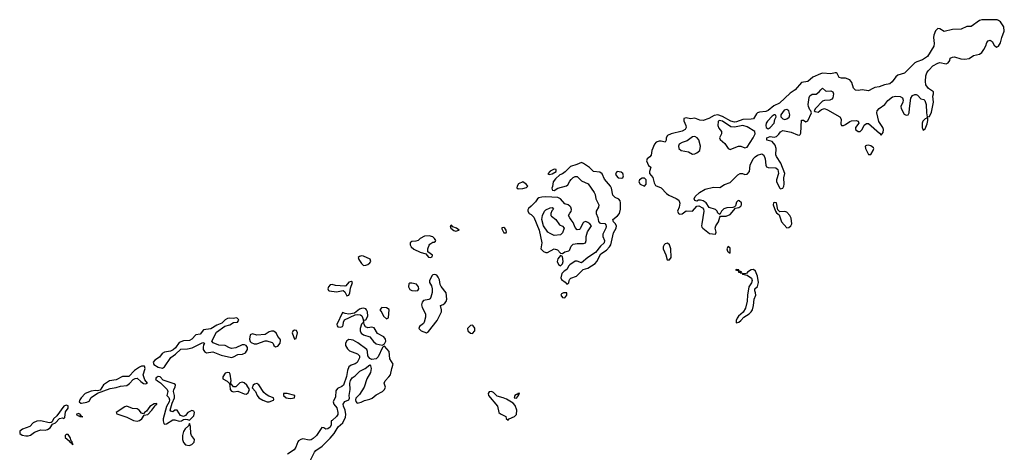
# Model space of a CAD drawing. Header units: inches. Extents: x 2396598 to 2566999, y 262085 to 451979.
# Tile 231 of 256: x 2554748 to 2564145, y 326349 to 330479. Entities that reach past the tile are written whole.
import ezdxf

# ---------------------------------------------------------------- set-up
doc = ezdxf.new("R2010")
doc.units = ezdxf.units.IN
doc.header["$MEASUREMENT"] = 0
for name, color, linetype in [('C5352', 7, 'Continuous'), ('C5362', 7, 'Continuous'), ('C5363', 7, 'Continuous')]:
    doc.layers.add(name, color=color, linetype=linetype)

msp = doc.modelspace()

# ---------------------------------------------------------------- linework, layer by layer
at = {"layer": 'C5352', "color": 5, "elevation": 20}
for points in [[(2559850, 329050.6), (2559810, 329032.7), (2559787.8, 329007.8), (2559802.2, 329002.2), (2559830, 329007.5), (2559868.7, 329030), (2559867.8, 329047.8)], [(2559550, 328930.8), (2559508.6, 328911.4), (2559495.5, 328890), (2559493.5, 328873.5), (2559504.8, 328864.8), (2559550, 328865.9), (2559583.8, 328876.2), (2559596.8, 328890), (2559581.6, 328910)], [(2559850, 328417.4), (2559810, 328437.8), (2559790, 328450.7), (2559747.4, 328510), (2559731.5, 328570), (2559737.9, 328610), (2559755.8, 328650), (2559770, 328662.8), (2559810, 328682.7), (2559830, 328687), (2559843.6, 328670), (2559826.6, 328653.4), (2559815.7, 328630), (2559817.6, 328610), (2559822.5, 328602.5), (2559863.6, 328570), (2559901.2, 328521.2), (2559930, 328508.2), (2559944.9, 328490), (2559930, 328445.1), (2559910, 328424.4)], [(2558870, 328515.8), (2558855.5, 328510), (2558863.6, 328490), (2558890, 328467), (2558910, 328460.8), (2558930, 328465.1), (2558941.3, 328470), (2558916.9, 328490), (2558882.7, 328502.7)], [(2559370, 328494.2), (2559350, 328491.9), (2559350, 328482.8), (2559370, 328442.6), (2559390, 328445.7), (2559395.6, 328450), (2559391.6, 328468.4), (2559377.6, 328490)], [(2558655.5, 328415.5), (2558610, 328413.3), (2558570, 328391.1), (2558550, 328371.1), (2558530, 328363.9), (2558490, 328359.9), (2558475.1, 328350), (2558473.9, 328330), (2558484.2, 328310), (2558509.1, 328289.1), (2558570, 328260.2), (2558625.1, 328245.1), (2558650, 328211.4), (2558670, 328208.3), (2558684.4, 328215.6), (2558686.2, 328230), (2558643.7, 328263.7), (2558642.8, 328290), (2558654.5, 328325.5), (2558662.7, 328337.3), (2558690, 328355), (2558704.4, 328355.6), (2558716.8, 328363.2), (2558718, 328370), (2558706.6, 328390), (2558690, 328406.6)], [(2558010, 328225.3), (2557990, 328219.6), (2557978.3, 328210), (2557984.5, 328190), (2558010, 328150.9), (2558030, 328133), (2558050, 328134.2), (2558070, 328142.6), (2558090, 328156.2), (2558100.6, 328170), (2558091.8, 328191.8), (2558030, 328221.1)], [(2559910, 328228.3), (2559884.6, 328195.4), (2559878.6, 328170), (2559890, 328141.8), (2559910, 328130.2), (2559930, 328148.7), (2559936.2, 328170), (2559930, 328219.3)], [(2557910, 327978.7), (2557890, 327972.9), (2557860.5, 327939.5), (2557850, 327935.7), (2557762.7, 327942.7), (2557730, 327952.4), (2557710, 327946.4), (2557695.6, 327930), (2557690.2, 327910), (2557694.6, 327894.6), (2557700.4, 327890), (2557770, 327880.3), (2557835, 327895), (2557850, 327881.5), (2557870, 327843.2), (2557890, 327850.2), (2557899.4, 327870), (2557903.6, 327916.4), (2557923.5, 327970)], [(2558710, 328047), (2558690, 328042.8), (2558683.7, 328036.3), (2558658.9, 327990), (2558659.8, 327970), (2558677.7, 327937.7), (2558685.3, 327910), (2558684.1, 327875.9), (2558671.4, 327828.6), (2558664.9, 327815), (2558653.8, 327806.2), (2558603.3, 327796.7), (2558590, 327782.2), (2558582.7, 327757.3), (2558587.8, 327730), (2558619.7, 327670), (2558620.1, 327639.9), (2558608.3, 327591.7), (2558600.3, 327579.7), (2558564, 327550), (2558558.9, 327530), (2558579.5, 327510), (2558630, 327490.4), (2558650, 327502), (2558731.3, 327608.7), (2558764.7, 327670), (2558772.8, 327690), (2558773.8, 327710), (2558765.2, 327750), (2558790, 327758.9), (2558806.8, 327773.2), (2558819.5, 327790), (2558824.8, 327810), (2558817.2, 327870), (2558770, 327930.7), (2558761, 327950), (2558754.2, 327994.2), (2558741.8, 328021.8), (2558730, 328038.9)], [(2558490, 327964.8), (2558470, 327962.6), (2558463.4, 327956.6), (2558457.7, 327930), (2558470, 327904.8), (2558490, 327894), (2558530, 327889.4), (2558547.6, 327892.4), (2558555.9, 327910), (2558554, 327930), (2558534.2, 327954.2)], [(2559970, 327872.4), (2559937.3, 327870), (2559919.6, 327860.4), (2559911.7, 327850), (2559930, 327827.8), (2559950, 327823.8), (2559970.9, 327850)], [(2558030, 327724.9), (2558010, 327722.3), (2557990, 327714.9), (2557944, 327676), (2557890, 327668.6), (2557853.7, 327673.7), (2557830, 327685.1), (2557774.9, 327570), (2557777.2, 327557.2), (2557785.7, 327545.7), (2557810, 327543.6), (2557830, 327550.7), (2557836.4, 327563.6), (2557837.1, 327590), (2557847.5, 327612.5), (2557950, 327662), (2557970, 327665.2), (2558001.3, 327661.3), (2558013.2, 327653.2), (2558030, 327611), (2558050, 327613.4), (2558070.4, 327650), (2558068.4, 327690), (2558058.4, 327710), (2558050, 327717.9)], [(2558202.8, 327730), (2558185.3, 327710), (2558204.4, 327684.4), (2558219.8, 327650), (2558250, 327624.6), (2558267.2, 327632.8), (2558273.7, 327713.7), (2558250, 327728.3)], [(2556812.9, 327632.9), (2556790, 327627.8), (2556751, 327631), (2556730, 327627.4), (2556707.4, 327612.6), (2556676.8, 327583.2), (2556630, 327563.1), (2556571.9, 327528.1), (2556503, 327517), (2556470, 327477.1), (2556430, 327469.1), (2556390, 327430.7), (2556370, 327417.6), (2556310, 327414.3), (2556270, 327396.6), (2556233.4, 327346.6), (2556212, 327328), (2556186.7, 327313.3), (2556130, 327306), (2556108.9, 327291.1), (2556082, 327258), (2556037.5, 327230), (2556021.8, 327210), (2556028.9, 327188.9), (2556070, 327163.3), (2556110, 327152.3), (2556130, 327166.6), (2556190, 327254.1), (2556234.2, 327285.8), (2556286, 327334), (2556350, 327337.3), (2556393.2, 327346.8), (2556495.9, 327395.9), (2556511.1, 327391.1), (2556503.5, 327376.5), (2556498.5, 327350), (2556500.3, 327330), (2556510.1, 327310), (2556530, 327298.9), (2556590, 327306.9), (2556670, 327276.6), (2556770, 327254.1), (2556790, 327259.6), (2556830, 327282), (2556874.5, 327285.5), (2556902.2, 327297.8), (2556921.2, 327330), (2556921.5, 327350), (2556908.9, 327368.9), (2556894.3, 327374.3), (2556870, 327374.4), (2556810, 327345.4), (2556770, 327340.4), (2556750, 327346.1), (2556710, 327369.9), (2556650, 327372.6), (2556594.2, 327394.2), (2556581.5, 327410), (2556625.1, 327494.9), (2556705.7, 327554.3), (2556753.7, 327566.3), (2556790, 327588.3), (2556827.8, 327592.2), (2556838.5, 327610), (2556835.6, 327615.6), (2556823, 327630)], [(2558030, 327606), (2558028.7, 327590), (2558010, 327571.3), (2557996.1, 327530), (2557998.2, 327510), (2558007.6, 327487.6), (2558030, 327469.3), (2558090, 327451.4), (2558126, 327406), (2558150, 327385), (2558207.5, 327372.5), (2558230, 327386), (2558241.7, 327410), (2558240.4, 327430), (2558222.8, 327450), (2558164.1, 327484.1), (2558130, 327536.2), (2558110, 327543.7), (2558070, 327538.5), (2558048.3, 327548.3), (2558036.2, 327570)], [(2557170, 327506.6), (2557150, 327506), (2557130, 327498.3), (2557090, 327474.3), (2557010, 327467.5), (2556970, 327479.9), (2556948.6, 327470), (2556941.6, 327430), (2556948.1, 327408.1), (2556957.6, 327397.6), (2556984.7, 327384.7), (2557010, 327386), (2557090, 327414.7), (2557107, 327413), (2557157.5, 327397.5), (2557167.8, 327387.8), (2557172.3, 327370), (2557190, 327355.4), (2557210, 327361.9), (2557234.3, 327390), (2557238.6, 327418.6), (2557235.1, 327430), (2557213.1, 327453.1), (2557195.2, 327490)], [(2557370, 327516), (2557354.3, 327505.7), (2557349.1, 327490), (2557370, 327428.9), (2557386, 327434), (2557400.6, 327490), (2557390, 327510.9)], [(2559070, 327561.2), (2559050, 327558.7), (2559023.4, 327530), (2559025.2, 327510), (2559050, 327487.2), (2559070, 327482.7), (2559090.7, 327509.3), (2559093.2, 327533.2), (2559077.2, 327557.2)], [(2555910, 327172.7), (2555890, 327161.7), (2555843.6, 327130), (2555790, 327072.7), (2555730, 327072.1), (2555670, 327041.5), (2555606.5, 327030), (2555548.2, 326991.8), (2555516.7, 326943.3), (2555490, 326936.1), (2555470, 326938.6), (2555430, 326931.7), (2555372.5, 326910), (2555334.2, 326870), (2555321.5, 326850), (2555315.6, 326830), (2555330, 326818.7), (2555338.4, 326818.4), (2555390, 326828.5), (2555410, 326837), (2555430, 326872), (2555490, 326912.2), (2555610, 326956.7), (2555670, 326966.7), (2555710, 326980.1), (2555770, 326986.6), (2555794.7, 327005.3), (2555830, 327044.5), (2555850, 327054), (2555870, 327056), (2555904.3, 327024.3), (2555930, 327007.3), (2555950, 327001.6), (2555967.6, 327010), (2555941.9, 327041.9), (2555925.8, 327090), (2555945.2, 327150), (2555937.6, 327170)], [(2556070, 327074.2), (2556050, 327059.7), (2556043.8, 327050), (2556045.7, 327045.7), (2556062.8, 327030), (2556092.8, 327012.8), (2556156.8, 326950), (2556161.4, 326930), (2556152.4, 326890), (2556171.6, 326871.6), (2556178.5, 326850), (2556175.8, 326830), (2556160.3, 326810), (2556150, 326786), (2556117.9, 326670), (2556116.4, 326650), (2556123.5, 326623.5), (2556130, 326616.2), (2556150, 326620.9), (2556210, 326658.6), (2556230, 326659), (2556270, 326646.1), (2556290.9, 326649.1), (2556310, 326660.9), (2556330, 326664.4), (2556350, 326663.1), (2556370, 326654.4), (2556410, 326696.8), (2556417.7, 326730), (2556410, 326743), (2556389.8, 326749.8), (2556352.2, 326730), (2556330, 326701.8), (2556310, 326689.4), (2556281.8, 326701.8), (2556250, 326753), (2556228.8, 326751.2), (2556210, 326734.5), (2556190, 326742.9), (2556185.4, 326750), (2556203.1, 326816.9), (2556224.5, 326870), (2556224.9, 326890), (2556216.2, 326930), (2556218.4, 326950), (2556231.9, 326970), (2556233.9, 326993.9), (2556222.7, 327002.7), (2556118.1, 327038.1), (2556090, 327068.9)], [(2556732.1, 327112.1), (2556710, 327103.2), (2556688.1, 327070), (2556687.8, 327050), (2556727.5, 327027.5), (2556746.3, 327010), (2556750, 326996.3), (2556757.3, 326997.3), (2556753.5, 326986.5), (2556755.8, 326950), (2556770, 326933), (2556790, 326927.9), (2556830, 326931.8), (2556890, 326906.9), (2556910, 326905), (2556930, 326917), (2556941.4, 326950), (2556914.4, 326990), (2556890.9, 327010.9), (2556870, 327018.3), (2556850, 327012), (2556810, 326973.2), (2556790, 326975.3), (2556770, 327000.5), (2556761.3, 327001.3), (2556759.6, 327010), (2556766.6, 327030), (2556756.4, 327096.4), (2556750, 327106.5)], [(2557010, 327005.3), (2556990, 326999.9), (2556976.6, 326990), (2556966.1, 326966.1), (2556999.7, 326930), (2557015.5, 326890), (2557030.3, 326870), (2557067.3, 326847.3), (2557110, 326830.9), (2557130, 326832.1), (2557170, 326847.8), (2557173.6, 326853.6), (2557169.7, 326870), (2557126.1, 326886.1), (2557100.4, 326900.4), (2557079.2, 326919.2), (2557030, 326994)], [(2557301.2, 326910), (2557264.2, 326910), (2557264.6, 326890), (2557291.8, 326870), (2557330, 326861.9), (2557350, 326865), (2557369.3, 326870), (2557372.6, 326890)], [(2559250.3, 326930.3), (2559230, 326925.4), (2559218.1, 326910), (2559221.4, 326890), (2559307.8, 326790), (2559321.5, 326730), (2559335.7, 326715.7), (2559386.8, 326690), (2559392.3, 326672.3), (2559410, 326655.5), (2559420.5, 326670), (2559470, 326691.5), (2559488.8, 326711.2), (2559491.2, 326750), (2559475.7, 326795.7), (2559456.8, 326816.8), (2559395.3, 326855.3), (2559363.5, 326870), (2559305.8, 326885.8), (2559270, 326920.7)], [(2559514.6, 326914.6), (2559501.1, 326910), (2559497.6, 326902.4), (2559490, 326902.4), (2559474.3, 326890), (2559467.6, 326867.6), (2559490, 326867.3), (2559508.1, 326890), (2559506.6, 326893.4), (2559510, 326893.4), (2559516.8, 326910)], [(2555190, 326798.8), (2555170, 326788.7), (2555102.4, 326697.6), (2555069.6, 326670), (2555058.6, 326641.4), (2555046.9, 326633.1), (2555028.6, 326631.4), (2554949.3, 326649.3), (2554910, 326645.6), (2554877.6, 326630), (2554845.3, 326594.7), (2554775.5, 326570), (2554747.8, 326550), (2554749.1, 326530), (2554772.9, 326512.9), (2554805, 326505), (2554830, 326505.5), (2554850, 326513.4), (2554890, 326539.9), (2554930, 326556.9), (2554950, 326562.6), (2554990, 326560.6), (2555014.2, 326565.8), (2555037.3, 326582.7), (2555061.4, 326618.6), (2555090, 326631.9), (2555127.5, 326672.5), (2555156.7, 326676.7), (2555170, 326670.8), (2555178, 326682), (2555184.6, 326735.4), (2555209.8, 326770), (2555211.4, 326791.4)], [(2556055.8, 326815.8), (2556030, 326810.5), (2555990, 326785), (2555957.1, 326742.9), (2555938.5, 326730), (2555930, 326716.9), (2555910, 326724.2), (2555889.5, 326750), (2555870, 326763.2), (2555825.8, 326765.8), (2555770, 326788.3), (2555750, 326784.5), (2555667.5, 326730), (2555675.4, 326715.4), (2555770, 326685.8), (2555833.9, 326653.9), (2555870, 326647.7), (2555890, 326652.1), (2555912.7, 326667.3), (2555936.9, 326703.1), (2555970, 326711.5), (2556010, 326750.2), (2556038, 326790), (2556040.3, 326799.7), (2556055.8, 326810)], [(2555310, 326721.1), (2555285.7, 326710), (2555310, 326698), (2555318.3, 326698.3), (2555323, 326690), (2555350, 326688.5), (2555333.6, 326693.6), (2555330, 326704), (2555324.7, 326704.7), (2555327.3, 326710)], [(2556370, 326622.7), (2556358.9, 326601.1), (2556326.1, 326573.9), (2556310.7, 326549.3), (2556300.8, 326510), (2556301.4, 326470), (2556310, 326442.4), (2556330, 326421.8), (2556364.9, 326415.1), (2556390, 326423.1), (2556414.5, 326445.5), (2556415.6, 326470), (2556386, 326510), (2556380.7, 326530), (2556377, 326597)], [(2555190, 326519.3), (2555182.7, 326510), (2555180.3, 326490), (2555219.5, 326459.5), (2555230, 326441.5), (2555239.9, 326439.9), (2555250, 326426.5), (2555255.1, 326424.9), (2555258, 326430), (2555252.5, 326432.5), (2555250, 326448.7), (2555242, 326442), (2555249.4, 326450), (2555239.7, 326459.7), (2555230, 326491), (2555218.3, 326510), (2555210, 326519)]]:
    msp.add_lwpolyline(points, close=True, dxfattribs=at)
for points in [[(2560000, 329071.6), (2559953.8, 329026.2), (2559930, 329007.8), (2559903.1, 328996.8), (2559860.6, 328959.4), (2559838.8, 328930), (2559834, 328885.9), (2559827.5, 328870), (2559830, 328857.3), (2559832.4, 328852.4), (2559850, 328846.7), (2559885.3, 328870), (2559967.3, 328892.7), (2559978.7, 328901.3), (2560000, 328936.9)], [(2560000, 328697.7), (2559998.9, 328698.9), (2559982, 328710), (2559950, 328719.7), (2559910, 328767.2), (2559882.9, 328782.9), (2559770, 328787.6), (2559730, 328784.1), (2559703.3, 328776.7), (2559690.9, 328769.1), (2559670, 328739.7), (2559630, 328699.6), (2559602.8, 328677.3), (2559597, 328663), (2559598, 328650), (2559611.6, 328630), (2559630, 328619.4), (2559653.9, 328593.9), (2559705.4, 328470), (2559732.4, 328350), (2559721.2, 328290), (2559746.1, 328266.1), (2559770, 328256.1), (2559784.3, 328255.7), (2559850, 328291.3), (2559880.4, 328280.4), (2559910, 328250.3), (2559930, 328246), (2559950, 328262.6), (2559990, 328272.6), (2559998.3, 328281.7), (2560000, 328286.6)], [(2560000, 328585.9), (2559986.9, 328610), (2560000, 328630.4)], [(2560000, 328137.2), (2559990.2, 328130), (2559970, 328094.5), (2559942.9, 328077.1), (2559923.4, 328056.6), (2559913.3, 328013.3), (2559918.7, 327998.7), (2559954.5, 327974.5), (2559970, 327954.9), (2559990, 327968), (2559991, 327990), (2560000, 328002.4)], [(2557511.7, 326250), (2557560.2, 326350), (2557573.5, 326366.5), (2557633.4, 326406.6), (2557710, 326482.7), (2557749.5, 326530), (2557787.4, 326592.6), (2557830.6, 326629.4), (2557856.3, 326683.7), (2557860.1, 326710), (2557855.7, 326750), (2557837.9, 326790), (2557836.7, 326810), (2557850, 326833.1), (2557888.4, 326851.6), (2557895.1, 326864.9), (2557893, 326893), (2557900.8, 326950), (2557898, 327010), (2557903.9, 327036.1), (2557921.4, 327058.6), (2557950, 327079.3), (2557995.2, 327124.8), (2558045.4, 327150), (2558090, 327183.8), (2558095.8, 327175.8), (2558103.2, 327150), (2558096.2, 327110), (2558062.3, 327050), (2558035, 326970), (2557990, 326900.8), (2557954.9, 326865.1), (2557951.4, 326850), (2557954.5, 326834.5), (2557970, 326817.8), (2558007.8, 326827.8), (2558037.9, 326842.1), (2558090, 326855.2), (2558113.3, 326866.7), (2558150, 326897.4), (2558210, 326929.1), (2558229.8, 326950), (2558238, 326970), (2558225.4, 327010), (2558236.4, 327030), (2558271.9, 327068.1), (2558285.5, 327090), (2558298.4, 327150), (2558312.2, 327190), (2558281.5, 327241.5), (2558275.7, 327310), (2558230, 327360.9), (2558220.5, 327359.5), (2558210, 327349.6), (2558170, 327259.8), (2558150, 327240.7), (2558110, 327234.8), (2558090, 327243.5), (2558069.8, 327269.8), (2558068.8, 327310), (2558061, 327330), (2557975.3, 327395.3), (2557930, 327419.8), (2557910, 327423.9), (2557890, 327425.4), (2557870, 327411.8), (2557856.9, 327390), (2557856.9, 327370), (2557876.3, 327336.3), (2557896.7, 327316.7), (2557972, 327290), (2557990.3, 327270), (2557992.6, 327250), (2557970, 327206.9), (2557950, 327194.7), (2557910, 327182.4), (2557890, 327165.1), (2557875.3, 327130), (2557865.8, 327074.2), (2557839.4, 326990), (2557823.1, 326976.9), (2557782.5, 326957.5), (2557764.8, 326935.2), (2557761.4, 326878.6), (2557740.8, 326830), (2557745, 326810), (2557774.6, 326774.6), (2557785, 326730), (2557782.8, 326710), (2557770.4, 326689.6), (2557730, 326654), (2557719.3, 326650), (2557719.8, 326610), (2557711.4, 326590), (2557690, 326572.4), (2557669.9, 326569.9), (2557650, 326584.2), (2557630, 326585.1), (2557579.8, 326510), (2557550, 326480.9), (2557530, 326468.4), (2557510, 326464.9), (2557450, 326477.3), (2557430, 326472.6), (2557410, 326459.8), (2557400.9, 326450), (2557382.7, 326397.3), (2557366.8, 326373.2), (2557304, 326330)]]:
    msp.add_lwpolyline(points, dxfattribs=at)
at = {"layer": 'C5362', "color": 5, "elevation": 20}
for points in [[(2563224.8, 330000), (2563192.5, 329967.5), (2563130, 329947.8), (2563110, 329932.6), (2563075.7, 329884.3), (2563054, 329866), (2563002.7, 329857.3), (2562950, 329836.2), (2562910, 329830), (2562890, 329822.8), (2562850, 329798.1), (2562790, 329809.7), (2562750, 329802), (2562726, 329806), (2562706.3, 329826.3), (2562690, 329877.8), (2562670, 329904.5), (2562630, 329919.2), (2562590, 329919), (2562570, 329927), (2562550, 329965.3), (2562541.6, 329970), (2562530, 329972.8), (2562490, 329960.9), (2562410, 329967.2), (2562390, 329963.2), (2562319.3, 329930), (2562271, 329889), (2562210, 329879.9), (2562150, 329810.5), (2562102, 329778), (2561998.4, 329681.6), (2561944.6, 329655.4), (2561890, 329613), (2561870, 329603.4), (2561810, 329595.6), (2561791.1, 329588.9), (2561780.4, 329579.6), (2561750, 329532.4), (2561730, 329528.2), (2561650, 329527.4), (2561590, 329503.4), (2561570, 329501.2), (2561533.9, 329510), (2561455.3, 329555.2), (2561410, 329569.2), (2561376, 329564), (2561325.6, 329534.4), (2561270, 329517.7), (2561240.1, 329520.1), (2561190, 329539.1), (2561150, 329532.3), (2561110, 329542), (2561085.5, 329534.5), (2561086.4, 329513.6), (2561105.8, 329470), (2561109.3, 329450), (2561100.2, 329430), (2561070, 329415.5), (2560964.9, 329390), (2560930, 329371.9), (2560916.9, 329350), (2560917.6, 329330), (2560910, 329309.7), (2560870, 329319.8), (2560850, 329319), (2560824, 329310), (2560806.9, 329290), (2560779.6, 329230), (2560773.7, 329186.3), (2560761.3, 329170), (2560735.3, 329150), (2560730.2, 329130), (2560750, 329087.7), (2560771, 329070), (2560758.8, 329030), (2560759.5, 329010), (2560791.7, 328971.7), (2560802.2, 328922.2), (2560816.7, 328896.7), (2560870, 328873.1), (2560920.3, 328820.3), (2560943.4, 328803.4), (2561013.3, 328773.3), (2561037.5, 328757.5), (2561047.6, 328727.6), (2561042.6, 328690), (2561027.3, 328650), (2561034.9, 328630), (2561050, 328623.2), (2561070, 328624.7), (2561110, 328653.1), (2561170, 328650.3), (2561210, 328699.7), (2561230, 328701.5), (2561263.6, 328683.6), (2561274.5, 328670), (2561278.9, 328650), (2561257.5, 328530), (2561255.1, 328510), (2561259.3, 328499.3), (2561267.1, 328487.1), (2561330, 328438.2), (2561390, 328430.6), (2561396.5, 328450), (2561385.2, 328490), (2561392.1, 328510), (2561417.7, 328550), (2561430, 328594), (2561438, 328602), (2561490, 328602.5), (2561530, 328618.1), (2561580.9, 328679.1), (2561610, 328685.8), (2561630, 328698), (2561638, 328710), (2561635.4, 328730), (2561615.8, 328750), (2561610, 328753.2), (2561601.6, 328750), (2561590, 328737), (2561579.3, 328700.7), (2561569, 328691), (2561554.4, 328685.6), (2561497.1, 328682.9), (2561467.2, 328672.8), (2561444.9, 328650), (2561430, 328618), (2561410, 328632.3), (2561403.8, 328650), (2561387.4, 328667.4), (2561326.8, 328686.8), (2561298.3, 328730), (2561270, 328749.9), (2561244.7, 328755.3), (2561225.6, 328754.4), (2561210, 328747.7), (2561192.2, 328752.2), (2561184.6, 328770), (2561195.5, 328790), (2561236.1, 328830), (2561290, 328861.6), (2561370, 328879.9), (2561430, 328878), (2561475.4, 328904.6), (2561530, 328923.5), (2561602.7, 328997.3), (2561624, 329010), (2561646.8, 329010), (2561670, 329002.5), (2561690, 329004.2), (2561712.9, 329030), (2561719.9, 329090), (2561749.4, 329150.6), (2561766, 329170), (2561790, 329185.6), (2561830, 329199.5), (2561850, 329185.3), (2561863.6, 329150), (2561869, 329089), (2561875, 329075), (2561890, 329066.4), (2561963.1, 329063.1), (2561982.3, 329050), (2561991.3, 329010), (2561971.5, 328950), (2561970.2, 328930), (2562003.9, 328870), (2562010, 328865.5), (2562031.1, 328868.9), (2562041.5, 328890), (2562044.9, 328910), (2562041.6, 328970), (2562049.7, 329010.3), (2562013, 329110), (2561971.5, 329171.5), (2561966.2, 329190), (2561968.7, 329250), (2561959.4, 329279.4), (2561930, 329315.5), (2561878.5, 329330), (2561879, 329350), (2561910, 329362.9), (2561950, 329358.8), (2561970, 329363.1), (2561994.4, 329385.6), (2562010, 329409.5), (2562030, 329421.9), (2562110, 329406), (2562170, 329379.8), (2562190, 329377.8), (2562197.4, 329382.6), (2562204.4, 329395.6), (2562210, 329520.5), (2562230, 329520.7), (2562250, 329503.8), (2562270, 329512.4), (2562305.1, 329590), (2562299.6, 329610), (2562290, 329618.7), (2562276.3, 329650), (2562274.5, 329670), (2562283.7, 329736.3), (2562290, 329750.5), (2562310, 329767.3), (2562350, 329768.5), (2562379.3, 329790), (2562392.7, 329810), (2562410, 329824.9), (2562439.2, 329799.2), (2562450, 329795.8), (2562490, 329798.4), (2562510, 329790.3), (2562514.3, 329770), (2562507.7, 329732.3), (2562499.8, 329720.2), (2562480.7, 329710), (2562430, 329707.7), (2562410, 329700.3), (2562342.3, 329630), (2562330.5, 329610), (2562340.8, 329600.8), (2562370, 329596.9), (2562399.7, 329620.3), (2562430, 329629.4), (2562458.6, 329618.6), (2562574.4, 329550), (2562587.4, 329530), (2562585.4, 329485.4), (2562590.2, 329470.2), (2562610, 329470.1), (2562630, 329478.8), (2562670, 329506.6), (2562686.8, 329513.2), (2562730, 329515.2), (2562750.1, 329510.1), (2562755.9, 329490), (2562723.5, 329450), (2562724, 329430), (2562750, 329412.1), (2562770, 329412.9), (2562790, 329429.4), (2562807.7, 329472.3), (2562830, 329486.3), (2562850, 329487), (2562955.3, 329395.3), (2562970, 329376.4), (2562990, 329401.6), (2562992.8, 329430), (2562987.3, 329450), (2562947.6, 329507.5), (2562929.2, 329589.2), (2562933.3, 329610), (2562950.8, 329630), (2563004.1, 329670), (2563033.5, 329706.5), (2563078.3, 329741.7), (2563110, 329749.2), (2563150, 329745.1), (2563172.4, 329732.5), (2563180.7, 329710), (2563178.3, 329690), (2563159.2, 329650), (2563160.1, 329630), (2563190, 329578), (2563210, 329566.6), (2563227, 329570), (2563238.8, 329590), (2563239.8, 329630), (2563254.5, 329730), (2563270, 329755.5), (2563290, 329766.1), (2563304, 329764), (2563317.9, 329757.9), (2563350, 329724.4), (2563376.4, 329716.4), (2563387.6, 329707.6), (2563398.8, 329670), (2563403, 329590), (2563410, 329551.3), (2563430, 329554.4), (2563450, 329594.6), (2563469.9, 329690), (2563462.6, 329750), (2563469.7, 329770), (2563470.5, 329790), (2563422.2, 329822.2), (2563397.3, 329857.3), (2563393.1, 329890), (2563397.9, 329942.1), (2563407.4, 329970), (2563419.9, 329990), (2563429, 330000)], [(2560000, 328002.4), (2560007.4, 328012.6), (2560060.7, 328030), (2560127.3, 328092.7), (2560170, 328108.3), (2560239.1, 328150), (2560257.3, 328170), (2560295.1, 328244.9), (2560350, 328279), (2560376, 328310), (2560390, 328330.4), (2560414.7, 328445.3), (2560439.4, 328490), (2560442.5, 328510), (2560432.8, 328532.8), (2560415.1, 328550), (2560409.4, 328570), (2560455, 328605), (2560471.1, 328630), (2560481.5, 328670), (2560482.7, 328730), (2560478.7, 328750), (2560466.5, 328766.5), (2560430, 328781.7), (2560410, 328804.8), (2560396.9, 328870), (2560387.6, 328890), (2560330, 328957.3), (2560306.6, 329006.6), (2560283.5, 329023.4), (2560224.6, 329030), (2560186.6, 329066.6), (2560130, 329106.8), (2560110, 329114.7), (2560065.1, 329094.9), (2560004.2, 329075.8), (2560000, 329071.6)], [(2560000, 328936.9), (2560010, 328953.6), (2560030, 328973.3), (2560050, 328983.3), (2560070, 328981.7), (2560110, 328940.1), (2560172.4, 328912.4), (2560230.1, 328830), (2560239.5, 328810), (2560246.3, 328770), (2560276.8, 328710), (2560273.1, 328690), (2560250.1, 328650), (2560250.1, 328630), (2560265.6, 328590), (2560271.4, 328551.4), (2560280.5, 328540.5), (2560290, 328537.4), (2560332.2, 328532.2), (2560341, 328521), (2560344.7, 328504.7), (2560342, 328490), (2560314.4, 328430), (2560313.5, 328410), (2560329.4, 328370), (2560327.5, 328350), (2560290, 328316), (2560242.9, 328257.1), (2560170, 328207.7), (2560110, 328157.8), (2560070, 328173.3), (2560050, 328174), (2560000, 328137.2)], [(2560000, 328630.4), (2560011.6, 328648.4), (2560014.4, 328665.6), (2560008.3, 328688.3), (2560000, 328697.7)], [(2560000, 328286.6), (2560010, 328316.5), (2560030, 328335), (2560070, 328341.2), (2560130, 328341), (2560146.6, 328350), (2560155.9, 328370), (2560154.4, 328410), (2560166.8, 328453.2), (2560205.6, 328510), (2560188.4, 328530), (2560170, 328542.5), (2560150, 328551.1), (2560133.1, 328546.9), (2560122.6, 328537.5), (2560096.8, 328483.2), (2560090, 328476.3), (2560070, 328471.3), (2560050, 328496.2), (2560030, 328543.7), (2560010, 328567.6), (2560000, 328585.9)]]:
    msp.add_lwpolyline(points, dxfattribs=at)
at = {"layer": 'C5362', "color": 5}
for points, elevation in [([(2562070, 329622.4), (2562045.6, 329614.4), (2562011.3, 329570), (2562011.5, 329550), (2562030, 329532.6), (2562050, 329526.5), (2562070, 329530.9), (2562090.4, 329549.6), (2562098.2, 329570), (2562090, 329609.8)], 40), ([(2561424.1, 329515.9), (2561413.2, 329506.8), (2561411.9, 329470), (2561422.1, 329442.1), (2561444.9, 329410), (2561447.3, 329390), (2561427.4, 329350), (2561433.9, 329333.9), (2561476.4, 329296.4), (2561510, 329250.2), (2561530, 329240.3), (2561550, 329249.1), (2561609.8, 329270.2), (2561630, 329272.6), (2561670, 329256.1), (2561690, 329261.3), (2561749.9, 329350.1), (2561766.9, 329390), (2561764.8, 329410), (2561690, 329455.1), (2561650, 329469.2), (2561570, 329452.4), (2561535.2, 329455.2), (2561455, 329510)], 40), ([(2561950, 329571.9), (2561930, 329556.5), (2561886, 329510), (2561872.9, 329490), (2561868.2, 329470), (2561872.4, 329450), (2561890, 329437.4), (2561910, 329448.3), (2561947.6, 329490), (2561955, 329525), (2561966.3, 329550), (2561964.5, 329564.5), (2561959, 329570)], 40), ([(2563410, 329548.7), (2563403.8, 329536.2), (2563390, 329532.8), (2563368.1, 329510), (2563362.9, 329490), (2563362.9, 329450), (2563370, 329424.4), (2563390, 329435.6), (2563410, 329483.1), (2563415.7, 329515.7), (2563415.3, 329535.3)], 20), ([(2561190, 329363), (2561170, 329359.7), (2561117.6, 329322.4), (2561070, 329307.1), (2561040.9, 329290), (2561034.3, 329270), (2561040.3, 329250), (2561060.5, 329230), (2561130, 329218.6), (2561170, 329196.1), (2561190, 329198), (2561210, 329207.1), (2561239.6, 329230), (2561245.7, 329270), (2561230.8, 329330.8), (2561213.6, 329350)], 40), ([(2562850, 329281.1), (2562830, 329277.3), (2562818.3, 329270), (2562820.7, 329250), (2562850, 329190.3), (2562870, 329191.4), (2562893.1, 329230), (2562899.2, 329250), (2562896.5, 329256.5), (2562870, 329275)], 20), ([(2560450, 329029.6), (2560435.3, 329010), (2560439.6, 328990), (2560460.5, 328970), (2560490, 328964.4), (2560503.7, 328970), (2560512.3, 328987.7), (2560505.6, 329010), (2560490, 329024.2)], 20), ([(2560690, 328966.6), (2560664.9, 328950), (2560656.5, 328930), (2560668.7, 328910), (2560710, 328888.9), (2560727.6, 328910), (2560727.6, 328950), (2560710, 328966)], 20), ([(2561950, 328734.6), (2561942.8, 328730), (2561940.7, 328710), (2561961.4, 328650), (2561970, 328635.6), (2561996.1, 328616.1), (2562018.2, 328550), (2562070, 328491.3), (2562090, 328495.8), (2562107.8, 328510), (2562116.7, 328530), (2562110, 328583.6), (2562099.2, 328610), (2562070, 328642.1), (2562050, 328648), (2562003.3, 328643.3), (2561984.7, 328664.7), (2561970, 328729)], 20), ([(2560930, 328346.6), (2560910, 328340.5), (2560898, 328330), (2560888.6, 328310), (2560889.6, 328290), (2560914.9, 328234.9), (2560927.6, 328187.6), (2560950, 328185.5), (2560966.3, 328210), (2560963, 328290), (2560950.5, 328330.5)], 20), ([(2561510, 328312.4), (2561498.3, 328290), (2561504.5, 328270), (2561510, 328261.7), (2561530, 328251), (2561530, 328299.3)], 20), ([(2561590, 328094), (2561578.8, 328090), (2561596.6, 328083.4), (2561606.4, 328086.4), (2561607.2, 328070), (2561625.3, 328065.3), (2561630, 328059.1), (2561638.4, 328061.6), (2561639.5, 328070), (2561622.4, 328077.6), (2561616, 328076), (2561611.3, 328090)], 20), ([(2561750, 328095.5), (2561728, 328092), (2561695.8, 328070), (2561690, 328060.4), (2561670, 328052.8), (2561644.7, 328055.3), (2561646, 328050), (2561690, 328041.3), (2561731.2, 328011.2), (2561740.1, 327990), (2561732.3, 327967.7), (2561705.5, 327930), (2561693.8, 327850), (2561690.9, 327790.9), (2561676, 327724), (2561652.9, 327687.1), (2561608.1, 327650), (2561595.5, 327630), (2561586, 327606), (2561587, 327587), (2561590, 327585.7), (2561610, 327592.1), (2561630, 327606.3), (2561660.5, 327639.5), (2561710, 327670.1), (2561730.4, 327689.6), (2561741.1, 327710), (2561751.7, 327750), (2561756.6, 327810), (2561773.1, 327850), (2561772, 327872), (2561763.9, 327890), (2561765.3, 327910), (2561790, 327932.2), (2561800.1, 327970), (2561789.9, 328030), (2561770, 328077.4)], 20)]:
    msp.add_lwpolyline(points, close=True, dxfattribs=dict(at, elevation=elevation))
at = {"layer": 'C5363', "color": 5, "elevation": 20}
msp.add_lwpolyline([(2563429, 330000), (2563462.9, 330037.1), (2563510, 330064.8), (2563530, 330071), (2563590, 330056.9), (2563610, 330066), (2563625, 330090), (2563629.8, 330110.1), (2563650, 330121.4), (2563670, 330122.6), (2563730, 330106.1), (2563770, 330102.4), (2563810, 330108.7), (2563850, 330136.1), (2563910, 330148), (2563930, 330164.6), (2563950, 330193.1), (2563969, 330230), (2563978.5, 330261.5), (2563990, 330275.9), (2564010, 330282.3), (2564030, 330270.2), (2564050, 330234.3), (2564070, 330215.8), (2564090, 330225.4), (2564110, 330256.2), (2564120.5, 330310), (2564145.3, 330370), (2564140.9, 330410), (2564110, 330458.2), (2564091.4, 330471.4), (2564075.7, 330475.7), (2563930, 330478.7), (2563908.7, 330471.3), (2563830, 330413.8), (2563787.6, 330412.4), (2563732.6, 330387.4), (2563650, 330384.3), (2563570, 330364.5), (2563530, 330392.1), (2563510, 330396), (2563489, 330371), (2563472.8, 330330), (2563470.1, 330310), (2563476.4, 330250), (2563472.5, 330227.5), (2563413.2, 330126.8), (2563365.2, 330094.8), (2563310, 330077.9), (2563290, 330065.7), (2563224.8, 330000)], dxfattribs=at)

doc.saveas('drawing.dxf')
